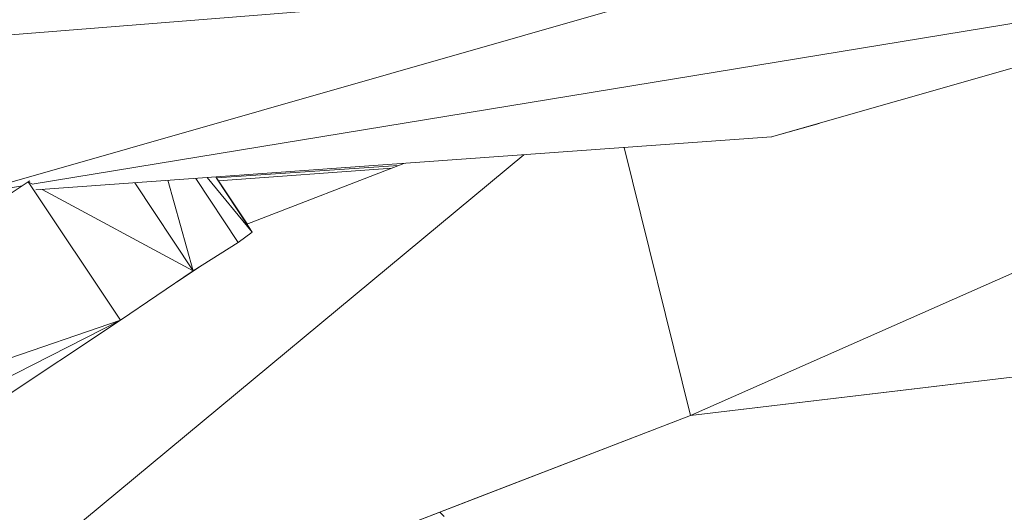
# Model space of a CAD drawing. Header units: feet. Extents: x 154 to 734, y 944 to 1247.
# Tile 60 of 63: x 250.43 to 259.17, y 1049.75 to 1054.12. Entities that reach past the tile are written whole.
import ezdxf

# ---------------------------------------------------------------- set-up
doc = ezdxf.new("R2010")
doc.units = ezdxf.units.FT
doc.header["$MEASUREMENT"] = 0
doc.layers.get('0').update_dxf_attribs({"true_color": 0x5890e1})

# ---------------------------------------------------------------- blocks, each defined once
blk = doc.blocks.new('A$Ca1c6a726')
at = {"color": 0, "linetype": 'Continuous', "lineweight": 0, "extrusion": (2.22045e-16, 1, -2.22045e-16)}
for p, q in [((102.1915, 106.2834), (111.5325, 110.4145)), ((111.5325, 110.4145), (102.1915, 106.2834)), ((108.2852, 110.2909), (96.3499, 108.3353)), ((108.2852, 110.2909), (96.3499, 108.3353)), ((108.2852, 110.2909), (102.9089, 108.7548)), ((102.9089, 108.7548), (108.2852, 110.2909)), ((102.5019, 110.168), (93.4236, 109.4384)), ((102.5019, 110.168), (93.4236, 109.4384)), ((102.5019, 110.168), (95.77, 108.2403)), ((95.77, 108.2403), (102.5019, 110.168)), ((103.3307, 108.8733), (102.9089, 108.7548)), ((103.3307, 108.8733), (102.9089, 108.7548)), ((102.9089, 108.7548), (96.3829, 108.2844)), ((102.9089, 108.7548), (96.3829, 108.2844)), ((102.9094, 108.7529), (102.9089, 108.7548)), ((102.9094, 108.7529), (102.9089, 108.7548)), ((94.2216, 103.2093), (100.7118, 108.5945)), ((100.7118, 108.5945), (94.2216, 103.2093)), ((102.1915, 106.2834), (101.6021, 108.6586)), ((102.1915, 106.2834), (101.6021, 108.6586)), ((99.6007, 108.4996), (97.984, 108.3901)), ((99.6007, 108.4996), (97.984, 108.3901)), ((99.6479, 108.5178), (98.2543, 107.9802)), ((99.6479, 108.5178), (98.2543, 107.9802)), ((99.5424, 108.4771), (98.0035, 108.3644)), ((98.0035, 108.3644), (99.5424, 108.4771)), ((98.0035, 108.3645), (99.5424, 108.4771)), ((99.5424, 108.4771), (98.0035, 108.3645)), ((96.3152, 108.3554), (91.657, 105.2602)), ((96.3152, 108.3554), (91.657, 105.2602)), ((96.2634, 108.3211), (95.77, 108.2403)), ((96.2634, 108.3211), (95.77, 108.2403)), ((96.3298, 108.3652), (96.3152, 108.3554)), ((96.3152, 108.3554), (96.3298, 108.3652)), ((96.3484, 108.3375), (96.3152, 108.3554)), ((97.1332, 107.1265), (96.3152, 108.3554)), ((96.3484, 108.3375), (96.3152, 108.3554)), ((97.1332, 107.1265), (96.3152, 108.3554)), ((97.7784, 107.5643), (97.2618, 108.3477)), ((97.7784, 107.5643), (97.2618, 108.3477)), ((97.7784, 107.5643), (97.5533, 108.3686)), ((97.7784, 107.5643), (97.5533, 108.3686)), ((98.1777, 107.8178), (97.801, 108.3863)), ((98.1777, 107.8178), (97.801, 108.3863)), ((98.3006, 107.9099), (97.9021, 108.3934)), ((98.3006, 107.9099), (97.9021, 108.3934)), ((98.3006, 107.9099), (97.9784, 108.3987)), ((98.3006, 107.9099), (97.9784, 108.3987)), ((98.2543, 107.9802), (97.9863, 108.3868)), ((98.2543, 107.9802), (97.9863, 108.3868)), ((98.2572, 107.9814), (98.0029, 108.3654)), ((98.0029, 108.3654), (98.2572, 107.9814)), ((97.7784, 107.5643), (96.439, 108.2885)), ((97.7784, 107.5643), (96.439, 108.2885)), ((98.3006, 107.9099), (98.1777, 107.8178)), ((98.1777, 107.8178), (98.3006, 107.9099)), ((98.3006, 107.9099), (98.2679, 107.9596)), ((98.3006, 107.9099), (98.2679, 107.9596)), ((98.3006, 107.9099), (98.2963, 107.9052)), ((98.2963, 107.9052), (98.3006, 107.9099)), ((98.3014, 107.909), (98.3006, 107.9099)), ((98.3006, 107.9099), (98.3014, 107.909)), ((98.1777, 107.8178), (97.7784, 107.5643)), ((97.7784, 107.5643), (98.1777, 107.8178)), ((97.1332, 107.1265), (97.7784, 107.5643)), ((97.7784, 107.5643), (97.1332, 107.1265)), ((97.8397, 107.6032), (97.6358, 107.4676)), ((97.8397, 107.6032), (97.6358, 107.4676)), ((111.7101, 107.4145), (102.1915, 106.2834)), ((111.7101, 107.4145), (102.1915, 106.2834)), ((104.1775, 106.5194), (111.7101, 107.4145)), ((111.7101, 107.4145), (104.1775, 106.5194)), ((97.1332, 107.1265), (85.8237, 101.3893)), ((97.1332, 107.1265), (85.8237, 101.3893)), ((97.1332, 107.1265), (91.657, 105.2602)), ((97.1332, 107.1265), (91.657, 105.2602)), ((97.1332, 107.1265), (92.4712, 104.0313)), ((92.4712, 104.0313), (97.1332, 107.1265)), ((108.0785, 106.983), (102.1914, 106.2834)), ((108.0785, 106.983), (102.1914, 106.2834)), ((108.0785, 106.983), (102.1914, 106.2834)), ((102.1914, 106.2834), (108.0785, 106.983)), ((104.1775, 106.5194), (102.1915, 106.2834)), ((104.1775, 106.5194), (102.1915, 106.2834)), ((102.1915, 106.2834), (94.2216, 103.2093)), ((102.1915, 106.2834), (94.2216, 103.2093)), ((102.1914, 106.2834), (99.9673, 105.4255)), ((99.9673, 105.4255), (102.1914, 106.2834)), ((102.1915, 106.2834), (100.3254, 105.5637)), ((100.3254, 105.5637), (102.1915, 106.2834)), ((102.1914, 106.2834), (102.1913, 106.2834)), ((102.1914, 106.2834), (102.1913, 106.2834)), ((102.1914, 106.2834), (102.1914, 106.2834)), ((102.1914, 106.2834), (102.1914, 106.2834)), ((100.3254, 105.5637), (99.1737, 105.1195)), ((100.3254, 105.5637), (99.1737, 105.1195)), ((100.3254, 105.5637), (99.9673, 105.4255)), ((100.3254, 105.5637), (99.9673, 105.4255)), ((100.0055, 105.3872), (99.9673, 105.4255)), ((100.0055, 105.3872), (99.9673, 105.4255))]:
    blk.add_line(p, q, dxfattribs=at)

msp = doc.modelspace()

# ---------------------------------------------------------------- block references
msp.add_blockref('A$Ca1c6a726', (154.1921, 944.327, -71.7993))

doc.saveas('drawing.dxf')
